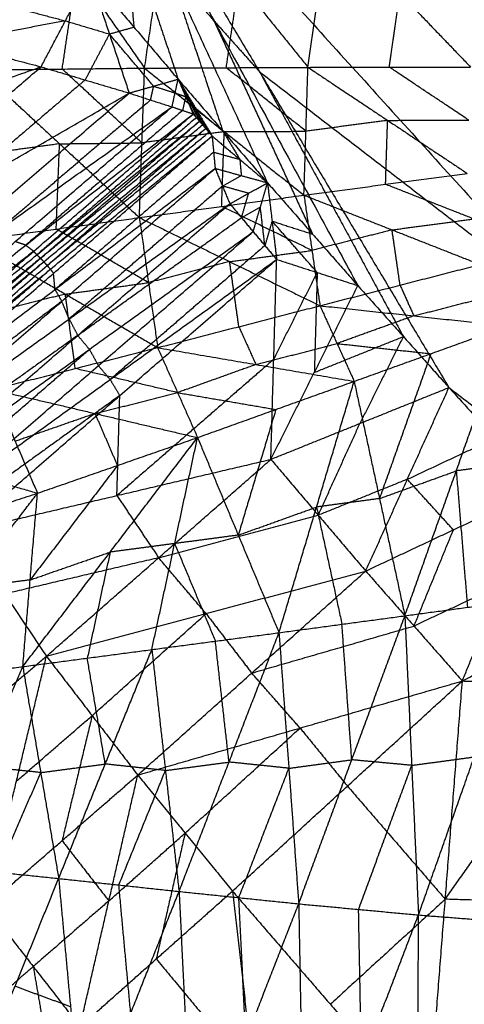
# Model space of a CAD drawing. Header units: millimetres. Extents: x -106 to 110, y -96 to 120.
# Tile 44 of 256: x -75.77 to -72.89, y -59.53 to -53.16. Entities that reach past the tile are written whole.
import ezdxf

# ---------------------------------------------------------------- set-up
doc = ezdxf.new("R2010")
doc.units = ezdxf.units.MM
doc.header["$MEASUREMENT"] = 0
doc.layers.add('Default', color=7, linetype='Continuous', true_color=0x000000)

msp = doc.modelspace()

# ---------------------------------------------------------------- linework, layer by layer
at = {"layer": 'Default'}
for points in [[(-75.4396, -51.4493, 12.0172), (-75.0904, -52.495, 12.2207), (-74.7412, -53.5408, 12.4242)], [(-75.4396, -51.4493, 12.0172), (-74.8011, -52.8301, 12.2207), (-74.1627, -54.211, 12.4242)], [(-75.4396, -51.4493, 12.0172), (-74.509, -53.1627, 12.2207), (-73.5784, -54.876, 12.4242)], [(-75.4396, -51.4493, 12.0172), (-74.2139, -53.4926, 12.2207), (-72.9883, -55.536, 12.4242)], [(-75.4396, -51.4493, 12.0172), (-72.1462, -55.083, 12.0172), (-68.8528, -58.7166, 12.0172)], [(-75.4396, -51.4493, 12.0172), (-69.8051, -52.7419, 10.5669), (-64.1707, -54.0345, 9.1165)], [(-75.8355, -52.2155, 7.4672), (-75.3969, -52.8422, 7.6886), (-74.9583, -53.4689, 7.91)], [(-74.9583, -53.4689, 7.91), (-74.8769, -52.9128, 7.622), (-74.7954, -52.3567, 7.3339)], [(-74.7954, -52.3567, 7.3339), (-74.3482, -52.9102, 7.5296), (-73.9009, -53.4638, 7.7253)], [(-75.0904, -52.495, 12.2207), (-75.0589, -52.8491, 12.3225), (-75.0274, -53.2032, 12.4242)], [(-73.9009, -53.4638, 7.7253), (-73.8327, -52.9862, 7.4809), (-73.7644, -52.5086, 7.2365)], [(-73.7644, -52.5086, 7.2365), (-73.3064, -52.9852, 7.403), (-72.8484, -53.4617, 7.5695)], [(-75.628, -53.4605, 12.7436), (-75.4709, -53.163, 12.5839), (-75.3137, -52.8656, 12.4242)], [(-75.4915, -53.4748, 8.0202), (-75.4442, -53.1585, 7.8544), (-75.3969, -52.8422, 7.6886)], [(-75.3137, -52.8656, 12.4242), (-75.0274, -53.2032, 12.4242), (-74.7412, -53.5408, 12.4242)], [(-75.3137, -52.8656, 12.4242), (-75.1859, -53.2479, 12.501), (-75.0582, -53.6302, 12.5778)], [(-75.3137, -52.8656, 12.4242), (-75.0274, -53.2032, 12.4242), (-74.7412, -53.5408, 12.4242)], [(-74.8011, -52.8301, 12.2207), (-74.6265, -53.353, 12.3225), (-74.4519, -53.8759, 12.4242)], [(-74.8011, -52.8301, 12.2207), (-74.6551, -52.9964, 12.2207), (-74.509, -53.1627, 12.2207)], [(-74.4296, -53.4663, 7.8177), (-74.3889, -53.1883, 7.6736), (-74.3482, -52.9102, 7.5296)], [(-76.0645, -53.0069, 12.7579), (-75.7677, -53.085, 12.6709), (-75.4709, -53.163, 12.5839)], [(-73.3746, -53.4627, 7.6474), (-73.3405, -53.224, 7.5252), (-73.3064, -52.9852, 7.403)], [(-76.8152, -53.1483, 13.0916), (-76.2216, -53.3044, 12.9176), (-75.628, -53.4605, 12.7436)], [(-75.4709, -53.163, 12.5839), (-75.8462, -53.2337, 12.7508), (-76.2216, -53.3044, 12.9176)], [(-75.4709, -53.163, 12.5839), (-75.3284, -53.2055, 12.5425), (-75.1859, -53.2479, 12.501)], [(-75.1859, -53.2479, 12.501), (-75.1067, -53.2255, 12.4626), (-75.0274, -53.2032, 12.4242)], [(-74.509, -53.1627, 12.2207), (-74.3615, -53.3276, 12.2207), (-74.2139, -53.4926, 12.2207)], [(-74.509, -53.1627, 12.2207), (-74.1898, -53.8531, 12.3225), (-73.8706, -54.5435, 12.4242)], [(-75.1859, -53.2479, 12.501), (-75.2645, -53.3966, 12.5808), (-75.3431, -53.5453, 12.6607)], [(-74.8997, -53.5855, 12.501), (-75.0428, -53.4167, 12.501), (-75.1859, -53.2479, 12.501)], [(-78.274, -54.3846, 13.7716), (-76.951, -53.9225, 13.2576), (-75.628, -53.4605, 12.7436)], [(-77.4459, -55.0149, 13.7213), (-76.537, -54.2377, 13.2324), (-75.628, -53.4605, 12.7436)], [(-75.628, -53.4605, 12.7436), (-75.3431, -53.5453, 12.6607), (-75.0582, -53.6302, 12.5778)], [(-76.0248, -53.4808, 8.1304), (-75.4915, -53.4748, 8.0202), (-74.9583, -53.4689, 7.91)], [(-76.0248, -53.4808, 8.1304), (-75.5084, -53.9585, 8.3974), (-74.9921, -54.4363, 8.6645)], [(-74.9752, -53.9526, 8.2872), (-75.2334, -53.7137, 8.1537), (-75.4915, -53.4748, 8.0202)], [(-74.9921, -54.4363, 8.6645), (-74.9752, -53.9526, 8.2872), (-74.9583, -53.4689, 7.91)], [(-74.9583, -53.4689, 7.91), (-74.4296, -53.4663, 7.8177), (-73.9009, -53.4638, 7.7253)], [(-74.9583, -53.4689, 7.91), (-74.4426, -53.8801, 8.1409), (-73.9269, -54.2913, 8.3719)], [(-73.9139, -53.8775, 8.0486), (-74.1717, -53.6719, 7.9331), (-74.4296, -53.4663, 7.8177)], [(-74.2139, -53.4926, 12.2207), (-73.7486, -54.3493, 12.3225), (-73.2833, -55.206, 12.4242)], [(-74.2139, -53.4926, 12.2207), (-73.1801, -54.2878, 12.1189), (-72.1462, -55.083, 12.0172)], [(-73.9269, -54.2913, 8.3719), (-73.9139, -53.8775, 8.0486), (-73.9009, -53.4638, 7.7253)], [(-73.9009, -53.4638, 7.7253), (-73.3746, -53.4627, 7.6474), (-72.8484, -53.4617, 7.5695)], [(-73.9009, -53.4638, 7.7253), (-73.3855, -53.8069, 7.9173), (-72.8701, -54.1501, 8.1093)], [(-72.8592, -53.8059, 7.8394), (-73.1169, -53.6343, 7.7434), (-73.3746, -53.4627, 7.6474)], [(-75.3431, -53.5453, 12.6607), (-75.7976, -53.9339, 12.9051), (-76.2521, -54.3225, 13.1495)], [(-75.0582, -53.6302, 12.5778), (-74.8997, -53.5855, 12.501), (-74.7412, -53.5408, 12.4242)], [(-74.9194, -53.675, 12.5385), (-74.9095, -53.6302, 12.5198), (-74.8997, -53.5855, 12.501)], [(-74.8997, -53.5855, 12.501), (-74.8303, -53.6079, 12.4814), (-74.7609, -53.6303, 12.4618)], [(-74.7806, -53.7197, 12.4993), (-74.7609, -53.6303, 12.4618), (-74.7412, -53.5408, 12.4242)], [(-74.7412, -53.5408, 12.4242), (-74.4519, -53.8759, 12.4242), (-74.1627, -54.211, 12.4242)], [(-74.7412, -53.5408, 12.4242), (-74.6925, -53.6533, 12.4428), (-74.6438, -53.7658, 12.4614)], [(-74.7412, -53.5408, 12.4242), (-74.6722, -53.6767, 12.4427), (-74.6032, -53.8126, 12.4613)], [(-74.7412, -53.5408, 12.4242), (-74.6519, -53.7002, 12.4427), (-74.5626, -53.8595, 12.4612)], [(-74.7412, -53.5408, 12.4242), (-74.6311, -53.7244, 12.4428), (-74.521, -53.908, 12.4613)], [(-74.7412, -53.5408, 12.4242), (-74.4519, -53.8759, 12.4242), (-74.1627, -54.211, 12.4242)], [(-77.4459, -55.0149, 13.7213), (-76.2521, -54.3225, 13.1495), (-75.0582, -53.6302, 12.5778)], [(-77.0225, -55.3148, 13.6944), (-76.0404, -54.4725, 13.1361), (-75.0582, -53.6302, 12.5778)], [(-75.0582, -53.6302, 12.5778), (-74.9194, -53.675, 12.5385), (-74.7806, -53.7197, 12.4993)], [(-74.7609, -53.6303, 12.4618), (-74.7267, -53.6418, 12.4523), (-74.6925, -53.6533, 12.4428)], [(-74.9194, -53.675, 12.5385), (-75.4105, -54.0961, 12.8177), (-75.9016, -54.5172, 13.0968)], [(-74.6925, -53.6533, 12.4428), (-74.7023, -53.698, 12.4616), (-74.7122, -53.7427, 12.4803)], [(-74.6925, -53.6533, 12.4428), (-74.6823, -53.665, 12.4428), (-74.6722, -53.6767, 12.4427)], [(-74.6235, -53.7892, 12.4613), (-74.658, -53.7212, 12.4521), (-74.6925, -53.6533, 12.4428)], [(-74.6722, -53.6767, 12.4427), (-74.662, -53.6884, 12.4427), (-74.6519, -53.7002, 12.4427)], [(-74.6519, -53.7002, 12.4427), (-74.6415, -53.7123, 12.4427), (-74.6311, -53.7244, 12.4428)], [(-74.6519, -53.7002, 12.4427), (-74.6174, -53.7681, 12.452), (-74.5829, -53.8361, 12.4612)], [(-77.0225, -55.3148, 13.6944), (-75.9016, -54.5172, 13.0968), (-74.7806, -53.7197, 12.4993)], [(-76.8108, -55.4634, 13.6817), (-75.7957, -54.5916, 13.0905), (-74.7806, -53.7197, 12.4993)], [(-76.8108, -55.4634, 13.6817), (-75.7273, -54.6146, 13.0715), (-74.6438, -53.7658, 12.4614)], [(-76.7083, -55.5419, 13.6764), (-75.676, -54.6538, 13.0689), (-74.6438, -53.7658, 12.4614)], [(-74.7122, -53.7427, 12.4803), (-75.2197, -54.1787, 12.7759), (-75.7273, -54.6146, 13.0715)], [(-74.7806, -53.7197, 12.4993), (-74.7122, -53.7427, 12.4803), (-74.6438, -53.7658, 12.4614)], [(-74.6438, -53.7658, 12.4614), (-74.6235, -53.7892, 12.4613), (-74.6032, -53.8126, 12.4613)], [(-74.6311, -53.7244, 12.4428), (-74.5864, -53.8041, 12.452), (-74.5418, -53.8838, 12.4612)], [(-74.6311, -53.7244, 12.4428), (-74.5415, -53.8002, 12.4335), (-74.4519, -53.8759, 12.4242)], [(-76.7083, -55.5419, 13.6764), (-75.6557, -54.6773, 13.0688), (-74.6032, -53.8126, 12.4613)], [(-76.6595, -55.5846, 13.6747), (-75.6313, -54.6986, 13.068), (-74.6032, -53.8126, 12.4613)], [(-74.6235, -53.7892, 12.4613), (-75.1396, -54.2332, 12.7651), (-75.6557, -54.6773, 13.0688)], [(-75.6313, -54.6986, 13.068), (-75.1071, -54.2673, 12.7646), (-74.5829, -53.8361, 12.4612)], [(-74.6032, -53.8126, 12.4613), (-74.5829, -53.8361, 12.4612), (-74.5626, -53.8595, 12.4612)], [(-73.3855, -53.8069, 7.9173), (-73.6497, -53.8422, 7.9829), (-73.9139, -53.8775, 8.0486)], [(-73.3985, -54.2207, 8.2406), (-73.392, -54.0138, 8.0789), (-73.3855, -53.8069, 7.9173)], [(-73.3855, -53.8069, 7.9173), (-73.1224, -53.8064, 7.8783), (-72.8592, -53.8059, 7.8394)], [(-76.6595, -55.5846, 13.6747), (-75.6111, -54.722, 13.068), (-74.5626, -53.8595, 12.4612)], [(-76.6144, -55.632, 13.6741), (-75.5885, -54.7458, 13.0677), (-74.5626, -53.8595, 12.4612)], [(-75.5885, -54.7458, 13.0677), (-75.0652, -54.3148, 12.7645), (-74.5418, -53.8838, 12.4612)], [(-74.4426, -53.8801, 8.1409), (-74.7089, -53.9163, 8.2141), (-74.9752, -53.9526, 8.2872)], [(-74.5626, -53.8595, 12.4612), (-74.5418, -53.8838, 12.4612), (-74.521, -53.908, 12.4613)], [(-74.4595, -54.3638, 8.5182), (-74.451, -54.1219, 8.3296), (-74.4426, -53.8801, 8.1409)], [(-74.4519, -53.8759, 12.4242), (-74.3969, -53.9677, 12.4335), (-74.3418, -54.0595, 12.4428)], [(-74.4426, -53.8801, 8.1409), (-74.1782, -53.8788, 8.0948), (-73.9139, -53.8775, 8.0486)], [(-76.6144, -55.632, 13.6741), (-75.5677, -54.77, 13.0677), (-74.521, -53.908, 12.4613)], [(-76.5743, -55.6861, 13.6739), (-75.5476, -54.7971, 13.0676), (-74.521, -53.908, 12.4613)], [(-75.5084, -53.9585, 8.3974), (-75.7776, -53.9955, 8.4789), (-76.0467, -54.0325, 8.5605)], [(-75.5304, -54.5103, 8.8275), (-75.5194, -54.2344, 8.6125), (-75.5084, -53.9585, 8.3974)], [(-75.5084, -53.9585, 8.3974), (-75.2418, -53.9556, 8.3423), (-74.9752, -53.9526, 8.2872)], [(-74.521, -53.908, 12.4613), (-74.5114, -54.0129, 12.4928), (-74.5019, -54.1177, 12.5242)], [(-74.521, -53.908, 12.4613), (-74.3418, -54.0595, 12.4428), (-74.1627, -54.211, 12.4242)], [(-74.5114, -54.0129, 12.4928), (-75.0248, -54.4574, 12.7959), (-75.5381, -54.9019, 13.0991)], [(-74.5114, -54.0129, 12.4928), (-74.4266, -54.0362, 12.4678), (-74.3418, -54.0595, 12.4428)], [(-74.3418, -54.0595, 12.4428), (-74.3371, -54.1119, 12.4585), (-74.3323, -54.1644, 12.4742)], [(-76.5743, -55.6861, 13.6739), (-75.5381, -54.9019, 13.0991), (-74.5019, -54.1177, 12.5242)], [(-76.4867, -55.8386, 13.6768), (-75.4943, -54.9782, 13.1005), (-74.5019, -54.1177, 12.5242)], [(-74.5019, -54.1177, 12.5242), (-74.4542, -54.2322, 12.5443), (-74.4065, -54.3466, 12.5643)], [(-74.5019, -54.1177, 12.5242), (-74.3323, -54.1644, 12.4742), (-74.1627, -54.211, 12.4242)], [(-73.9269, -54.2913, 8.3719), (-73.3985, -54.2207, 8.2406), (-72.8701, -54.1501, 8.1093)], [(-74.4542, -54.2322, 12.5443), (-74.3932, -54.1983, 12.5093), (-74.3323, -54.1644, 12.4742)], [(-74.4065, -54.3466, 12.5643), (-74.2846, -54.2788, 12.4943), (-74.1627, -54.211, 12.4242)], [(-74.2555, -54.5272, 12.5668), (-74.2091, -54.3691, 12.4955), (-74.1627, -54.211, 12.4242)], [(-74.1627, -54.211, 12.4242), (-73.8706, -54.5435, 12.4242), (-73.5784, -54.876, 12.4242)], [(-74.1627, -54.211, 12.4242), (-74.1331, -54.4589, 12.4966), (-74.1036, -54.7069, 12.5689)], [(-74.1627, -54.211, 12.4242), (-73.8706, -54.5435, 12.4242), (-73.5784, -54.876, 12.4242)], [(-72.8283, -54.445, 8.4625), (-73.1134, -54.3329, 8.3515), (-73.3985, -54.2207, 8.2406)], [(-74.4542, -54.2322, 12.5443), (-74.9504, -54.6624, 12.8324), (-75.4466, -55.0926, 13.1205)], [(-74.2846, -54.2788, 12.4943), (-74.3694, -54.2555, 12.5193), (-74.4542, -54.2322, 12.5443)], [(-74.331, -54.4369, 12.5655), (-74.3078, -54.3578, 12.5299), (-74.2846, -54.2788, 12.4943)], [(-76.4867, -55.8386, 13.6768), (-75.4466, -55.0926, 13.1205), (-74.4065, -54.3466, 12.5643)], [(-76.375, -56.0504, 13.6847), (-75.3908, -55.1985, 13.1245), (-74.4065, -54.3466, 12.5643)], [(-74.9921, -54.4363, 8.6645), (-74.4595, -54.3638, 8.5182), (-73.9269, -54.2913, 8.3719)], [(-74.4065, -54.3466, 12.5643), (-74.331, -54.4369, 12.5655), (-74.2555, -54.5272, 12.5668)], [(-73.9269, -54.2913, 8.3719), (-73.875, -54.6489, 8.7922), (-73.8231, -55.0065, 9.2125)], [(-73.9269, -54.2913, 8.3719), (-73.3567, -54.5156, 8.5938), (-72.7864, -54.7399, 8.8158)], [(-73.875, -54.6489, 8.7922), (-74.1672, -54.5063, 8.6552), (-74.4595, -54.3638, 8.5182)], [(-74.2091, -54.3691, 12.4955), (-74.2701, -54.403, 12.5305), (-74.331, -54.4369, 12.5655)], [(-74.1796, -54.617, 12.5678), (-74.1943, -54.493, 12.5317), (-74.2091, -54.3691, 12.4955)], [(-76.0687, -54.5843, 8.9906), (-75.5304, -54.5103, 8.8275), (-74.9921, -54.4363, 8.6645)], [(-75.3908, -55.1985, 13.1245), (-74.8609, -54.8177, 12.845), (-74.331, -54.4369, 12.5655)], [(-74.9921, -54.4363, 8.6645), (-74.9329, -54.8571, 9.1518), (-74.8737, -55.2778, 9.6392)], [(-74.9921, -54.4363, 8.6645), (-74.4076, -54.7214, 8.9385), (-73.8231, -55.0065, 9.2125)], [(-74.1331, -54.4589, 12.4966), (-74.1563, -54.538, 12.5322), (-74.1796, -54.617, 12.5678)], [(-74.1331, -54.4589, 12.4966), (-74.0018, -54.5012, 12.4604), (-73.8706, -54.5435, 12.4242)], [(-73.841, -54.7915, 12.4966), (-73.9871, -54.6252, 12.4966), (-74.1331, -54.4589, 12.4966)], [(-73.3567, -54.5156, 8.5938), (-73.0925, -54.4803, 8.5282), (-72.8283, -54.445, 8.4625)], [(-76.375, -56.0504, 13.6847), (-75.3153, -55.2888, 13.1257), (-74.2555, -54.5272, 12.5668)], [(-76.2587, -56.2616, 13.6942), (-75.2571, -55.3944, 13.1305), (-74.2555, -54.5272, 12.5668)], [(-74.9329, -54.8571, 9.1518), (-75.2316, -54.6837, 8.9897), (-75.5304, -54.5103, 8.8275)], [(-74.2555, -54.5272, 12.5668), (-74.1796, -54.617, 12.5678), (-74.1036, -54.7069, 12.5689)], [(-73.3567, -54.5156, 8.5938), (-73.6158, -54.5822, 8.693), (-73.875, -54.6489, 8.7922)], [(-73.3048, -54.8732, 9.0141), (-73.3307, -54.6944, 8.804), (-73.3567, -54.5156, 8.5938)], [(-76.0687, -54.5843, 8.9906), (-75.4712, -54.9311, 9.3149), (-74.8737, -55.2778, 9.6392)], [(-75.7273, -54.6146, 13.0715), (-75.7615, -54.6031, 13.081), (-75.7957, -54.5916, 13.0905)], [(-75.676, -54.6538, 13.0689), (-76.2178, -55.0783, 13.374), (-76.7596, -55.5027, 13.6791)], [(-75.7273, -54.6146, 13.0715), (-75.7017, -54.6342, 13.0702), (-75.676, -54.6538, 13.0689)], [(-75.6557, -54.6773, 13.0688), (-75.6659, -54.6655, 13.0689), (-75.676, -54.6538, 13.0689)], [(-74.1796, -54.617, 12.5678), (-74.6803, -55.0506, 12.8497), (-75.1811, -55.4842, 13.1316)], [(-74.4076, -54.7214, 8.9385), (-74.1413, -54.6851, 8.8653), (-73.875, -54.6489, 8.7922)], [(-75.6313, -54.6986, 13.068), (-76.1576, -55.1309, 13.3718), (-76.6839, -55.5632, 13.6756)], [(-76.637, -55.6083, 13.6744), (-76.124, -55.1652, 13.3712), (-75.6111, -54.722, 13.068)], [(-76.2587, -56.2616, 13.6942), (-75.1811, -55.4842, 13.1316), (-74.1036, -54.7069, 12.5689)], [(-76.1338, -56.4691, 13.7028), (-75.1187, -55.588, 13.1359), (-74.1036, -54.7069, 12.5689)], [(-75.6557, -54.6773, 13.0688), (-75.6435, -54.6879, 13.0684), (-75.6313, -54.6986, 13.068)], [(-75.6111, -54.722, 13.068), (-75.6212, -54.7103, 13.068), (-75.6313, -54.6986, 13.068)], [(-75.6111, -54.722, 13.068), (-75.5998, -54.7339, 13.0678), (-75.5885, -54.7458, 13.0677)], [(-74.4076, -54.7214, 8.9385), (-74.6702, -54.7892, 9.0452), (-74.9329, -54.8571, 9.1518)], [(-74.3484, -55.1422, 9.4258), (-74.378, -54.9318, 9.1822), (-74.4076, -54.7214, 8.9385)], [(-74.141, -56.0007, 13.0124), (-74.1223, -55.3538, 12.7906), (-74.1036, -54.7069, 12.5689)], [(-74.1036, -54.7069, 12.5689), (-73.841, -54.7915, 12.4966), (-73.5784, -54.876, 12.4242)], [(-76.5943, -55.6591, 13.674), (-76.081, -55.2146, 13.3709), (-75.5677, -54.77, 13.0677)], [(-75.5677, -54.77, 13.0677), (-75.5781, -54.7579, 13.0677), (-75.5885, -54.7458, 13.0677)], [(-75.5677, -54.77, 13.0677), (-75.5577, -54.7836, 13.0676), (-75.5476, -54.7971, 13.0676)], [(-75.5381, -54.9019, 13.0991), (-75.5429, -54.8495, 13.0833), (-75.5476, -54.7971, 13.0676)], [(-74.1223, -55.3538, 12.7906), (-73.9816, -55.0726, 12.6436), (-73.841, -54.7915, 12.4966)], [(-73.841, -54.7915, 12.4966), (-73.8503, -55.1149, 12.6074), (-73.8597, -55.4384, 12.7183)], [(-73.8231, -55.0065, 9.2125), (-73.3048, -54.8732, 9.0141), (-72.7864, -54.7399, 8.8158)], [(-75.4712, -54.9311, 9.3149), (-75.202, -54.8941, 9.2334), (-74.9329, -54.8571, 9.1518)], [(-75.5381, -54.9019, 13.0991), (-75.5162, -54.9401, 13.0998), (-75.4943, -54.9782, 13.1005)], [(-74.141, -56.0007, 13.0124), (-73.8597, -55.4384, 12.7183), (-73.5784, -54.876, 12.4242)], [(-73.5784, -54.876, 12.4242), (-73.2833, -55.206, 12.4242), (-72.9883, -55.536, 12.4242)], [(-73.5784, -54.876, 12.4242), (-73.2833, -55.206, 12.4242), (-72.9883, -55.536, 12.4242)], [(-73.3048, -54.8732, 9.0141), (-73.2602, -54.9727, 9.2006), (-73.2157, -55.0721, 9.3871)], [(-75.4943, -54.9782, 13.1005), (-76.0124, -55.3703, 13.3879), (-76.5305, -55.7624, 13.6754)], [(-75.4712, -54.9311, 9.3149), (-75.7378, -54.9987, 9.4288), (-76.0045, -55.0663, 9.5427)], [(-75.4466, -55.0926, 13.1205), (-75.4705, -55.0354, 13.1105), (-75.4943, -54.9782, 13.1005)], [(-75.407, -55.4131, 9.8671), (-75.4391, -55.1721, 9.591), (-75.4712, -54.9311, 9.3149)], [(-73.2157, -55.0721, 9.3871), (-72.9565, -55.0055, 9.2879), (-72.6973, -54.9388, 9.1887)], [(-74.8737, -55.2778, 9.6392), (-74.3484, -55.1422, 9.4258), (-73.8231, -55.0065, 9.2125)], [(-73.8231, -55.0065, 9.2125), (-73.7125, -55.2513, 9.655), (-73.6019, -55.496, 10.0974)], [(-73.8231, -55.0065, 9.2125), (-73.2157, -55.0721, 9.3871), (-72.6082, -55.1378, 9.5617)], [(-75.4466, -55.0926, 13.1205), (-75.4187, -55.1456, 13.1225), (-75.3908, -55.1985, 13.1245)], [(-73.2157, -55.0721, 9.3871), (-73.4641, -55.1617, 9.521), (-73.7125, -55.2513, 9.655)], [(-74.3484, -55.1422, 9.4258), (-74.2931, -55.2646, 9.6471), (-74.2378, -55.3869, 9.8683)], [(-73.6019, -55.496, 10.0974), (-73.105, -55.3169, 9.8296), (-72.6082, -55.1378, 9.5617)], [(-73.2737, -57.013, 9.1377), (-72.9409, -56.0754, 9.3497), (-72.6082, -55.1378, 9.5617)], [(-75.3908, -55.1985, 13.1245), (-75.9108, -55.5715, 13.4026), (-76.4309, -55.9445, 13.6807)], [(-75.3153, -55.2888, 13.1257), (-75.353, -55.2437, 13.1251), (-75.3908, -55.1985, 13.1245)], [(-73.8597, -55.4384, 12.7183), (-73.5715, -55.3222, 12.5713), (-73.2833, -55.206, 12.4242)], [(-73.2833, -55.206, 12.4242), (-73.424, -55.4872, 12.5713), (-73.5646, -55.7683, 12.7183)], [(-76.3168, -56.156, 13.6894), (-75.8161, -55.7224, 13.4076), (-75.3153, -55.2888, 13.1257)], [(-75.9403, -55.5484, 10.0949), (-75.407, -55.4131, 9.8671), (-74.8737, -55.2778, 9.6392)], [(-75.3153, -55.2888, 13.1257), (-75.2862, -55.3416, 13.1281), (-75.2571, -55.3944, 13.1305)], [(-74.8737, -55.2778, 9.6392), (-74.7446, -55.5689, 10.1504), (-74.6155, -55.8599, 10.6617)], [(-74.8737, -55.2778, 9.6392), (-74.2378, -55.3869, 9.8683), (-73.6019, -55.496, 10.0974)], [(-74.2378, -55.3869, 9.8683), (-73.9751, -55.3191, 9.7616), (-73.7125, -55.2513, 9.655)], [(-73.7125, -55.2513, 9.655), (-73.4088, -55.2841, 9.7423), (-73.105, -55.3169, 9.8296)], [(-74.1223, -55.3538, 12.7906), (-74.6298, -55.7943, 13.0741), (-75.1374, -56.2349, 13.3576)], [(-73.105, -55.3169, 9.8296), (-73.2714, -55.7857, 9.7236), (-73.4378, -56.2545, 9.6176)], [(-74.7446, -55.5689, 10.1504), (-75.0758, -55.491, 10.0087), (-75.407, -55.4131, 9.8671)], [(-75.1811, -55.4842, 13.1316), (-75.2191, -55.4393, 13.131), (-75.2571, -55.3944, 13.1305)], [(-74.2378, -55.3869, 9.8683), (-74.4912, -55.4779, 10.0094), (-74.7446, -55.5689, 10.1504)], [(-75.1811, -55.4842, 13.1316), (-75.1499, -55.5361, 13.1337), (-75.1187, -55.588, 13.1359)], [(-74.6155, -55.8599, 10.6617), (-74.1087, -55.678, 10.3795), (-73.6019, -55.496, 10.0974)], [(-74.0884, -57.1226, 9.6543), (-73.8451, -56.3093, 9.8759), (-73.6019, -55.496, 10.0974)], [(-73.6019, -55.496, 10.0974), (-73.4378, -56.2545, 9.6176), (-73.2737, -57.013, 9.1377)], [(-75.9403, -55.5484, 10.0949), (-75.7958, -55.8842, 10.6721), (-75.6514, -56.22, 11.2493)], [(-75.9403, -55.5484, 10.0949), (-75.2779, -55.7041, 10.3783), (-74.6155, -55.8599, 10.6617)], [(-74.141, -56.0007, 13.0124), (-73.5646, -55.7683, 12.7183), (-72.9883, -55.536, 12.4242)], [(-73.5273, -56.7236, 13.0263), (-73.2578, -56.1298, 12.7253), (-72.9883, -55.536, 12.4242)], [(-72.9883, -55.536, 12.4242), (-72.6903, -55.8633, 12.4242), (-72.3924, -56.1907, 12.4242)], [(-72.9883, -55.536, 12.4242), (-70.9205, -57.1263, 12.2207), (-68.8528, -58.7166, 12.0172)], [(-72.9883, -55.536, 12.4242), (-72.6903, -55.8633, 12.4242), (-72.3924, -56.1907, 12.4242)], [(-75.1187, -55.588, 13.1359), (-75.6574, -55.9767, 13.4172), (-76.1962, -56.3653, 13.6985)], [(-75.2779, -55.7041, 10.3783), (-75.0112, -55.6365, 10.2644), (-74.7446, -55.5689, 10.1504)], [(-75.1374, -56.2349, 13.3576), (-75.128, -55.9114, 13.2467), (-75.1187, -55.588, 13.1359)], [(-74.7446, -55.5689, 10.1504), (-74.4266, -55.6234, 10.265), (-74.1087, -55.678, 10.3795)], [(-74.1087, -55.678, 10.3795), (-74.2303, -56.0846, 10.2688), (-74.3519, -56.4912, 10.158)], [(-75.2779, -55.7041, 10.3783), (-75.5369, -55.7942, 10.5252), (-75.7958, -55.8842, 10.6721)], [(-75.1334, -56.0399, 10.9555), (-75.2057, -55.872, 10.6669), (-75.2779, -55.7041, 10.3783)], [(-77.0267, -55.8145, 10.5788), (-76.339, -56.0172, 10.914), (-75.6514, -56.22, 11.2493)], [(-73.8342, -56.3621, 13.0193), (-73.6994, -56.0652, 12.8688), (-73.5646, -55.7683, 12.7183)], [(-75.7466, -57.342, 10.7223), (-75.1811, -56.6009, 10.692), (-74.6155, -55.8599, 10.6617)], [(-75.6514, -56.22, 11.2493), (-75.1334, -56.0399, 10.9555), (-74.6155, -55.8599, 10.6617)], [(-74.9114, -57.2316, 10.1833), (-74.7635, -56.5458, 10.4225), (-74.6155, -55.8599, 10.6617)], [(-74.6155, -55.8599, 10.6617), (-74.3519, -56.4912, 10.158), (-74.0884, -57.1226, 9.6543)], [(-73.2578, -56.1298, 12.7253), (-72.9741, -55.9965, 12.5747), (-72.6903, -55.8633, 12.4242)], [(-76.1338, -56.4691, 13.7028), (-75.1374, -56.2349, 13.3576), (-74.141, -56.0007, 13.0124)], [(-75.5936, -57.2748, 13.7309), (-74.8673, -56.6377, 13.3717), (-74.141, -56.0007, 13.0124)], [(-74.141, -56.0007, 13.0124), (-73.8342, -56.3621, 13.0193), (-73.5273, -56.7236, 13.0263)], [(-75.1334, -56.0399, 10.9555), (-75.4162, -56.4104, 10.9706), (-75.699, -56.781, 10.9858)], [(-72.5359, -56.0206, 9.0986), (-72.7384, -56.048, 9.2242), (-72.9409, -56.0754, 9.3497)], [(-73.2578, -56.1298, 12.7253), (-73.546, -56.246, 12.8723), (-73.8342, -56.3621, 13.0193)], [(-73.4378, -56.2545, 9.6176), (-73.1894, -56.165, 9.4836), (-72.9409, -56.0754, 9.3497)], [(-72.9598, -56.4571, 12.7253), (-73.1088, -56.2935, 12.7253), (-73.2578, -56.1298, 12.7253)], [(-72.9409, -56.0754, 9.3497), (-72.9048, -56.5168, 9.1182), (-72.8687, -56.9582, 8.8866)], [(-73.5273, -56.7236, 13.0263), (-72.9598, -56.4571, 12.7253), (-72.3924, -56.1907, 12.4242)], [(-72.9017, -57.4351, 13.0363), (-72.647, -56.8129, 12.7303), (-72.3924, -56.1907, 12.4242)], [(-76.718, -56.57, 11.8581), (-76.1847, -56.395, 11.5537), (-75.6514, -56.22, 11.2493)], [(-76.5912, -57.4527, 11.2652), (-76.1213, -56.8363, 11.2572), (-75.6514, -56.22, 11.2493)], [(-75.7466, -57.342, 10.7223), (-75.699, -56.781, 10.9858), (-75.6514, -56.22, 11.2493)], [(-75.1374, -56.2349, 13.3576), (-75.0023, -56.4363, 13.3646), (-74.8673, -56.6377, 13.3717)], [(-73.4378, -56.2545, 9.6176), (-73.6415, -56.2819, 9.7467), (-73.8451, -56.3093, 9.8759)], [(-74.3519, -56.4912, 10.158), (-74.0985, -56.4003, 10.0169), (-73.8451, -56.3093, 9.8759)], [(-73.8451, -56.3093, 9.8759), (-73.7631, -56.6886, 9.636), (-73.681, -57.0678, 9.396)], [(-74.8673, -56.6377, 13.3717), (-74.3507, -56.4999, 13.1955), (-73.8342, -56.3621, 13.0193)], [(-76.1338, -56.4691, 13.7028), (-75.8637, -56.8719, 13.7169), (-75.5936, -57.2748, 13.7309)], [(-74.3519, -56.4912, 10.158), (-74.5577, -56.5185, 10.2903), (-74.7635, -56.5458, 10.4225)], [(-73.2145, -57.0794, 13.0313), (-73.0872, -56.7682, 12.8783), (-72.9598, -56.4571, 12.7253)], [(-74.7635, -56.5458, 10.4225), (-74.9723, -56.5733, 10.5572), (-75.1811, -56.6009, 10.692)], [(-74.7635, -56.5458, 10.4225), (-74.6317, -56.8614, 10.1707), (-74.4999, -57.1771, 9.9188)], [(-74.8673, -56.6377, 13.3717), (-75.3655, -56.7548, 13.5443), (-75.8637, -56.8719, 13.7169)], [(-75.699, -56.781, 10.9858), (-75.44, -56.6909, 10.8389), (-75.1811, -56.6009, 10.692)], [(-75.1811, -56.6009, 10.692), (-75.255, -56.9439, 10.5724), (-75.329, -57.2868, 10.4528)], [(-74.5604, -56.9992, 13.3786), (-74.7139, -56.8185, 13.3751), (-74.8673, -56.6377, 13.3717)], [(-75.5936, -57.2748, 13.7309), (-74.5604, -56.9992, 13.3786), (-73.5273, -56.7236, 13.0263)], [(-75.0025, -58.0439, 13.7471), (-74.2649, -57.3838, 13.3867), (-73.5273, -56.7236, 13.0263)], [(-73.5273, -56.7236, 13.0263), (-73.2145, -57.0794, 13.0313), (-72.9017, -57.4351, 13.0363)], [(-75.699, -56.781, 10.9858), (-75.9101, -56.8086, 11.1215), (-76.1213, -56.8363, 11.2572)], [(-72.647, -56.8129, 12.7303), (-72.9308, -56.9461, 12.8808), (-73.2145, -57.0794, 13.0313)], [(-72.9017, -57.4351, 13.0363), (-72.3462, -57.1376, 12.7303), (-71.7907, -56.8401, 12.4242)], [(-73.2737, -57.013, 9.1377), (-72.8687, -56.9582, 8.8866), (-72.4637, -56.9034, 8.6355)], [(-73.1854, -58.9493, 8.8603), (-72.8246, -57.9263, 8.7479), (-72.4637, -56.9034, 8.6355)], [(-75.298, -57.6594, 13.739), (-74.9292, -57.3293, 13.5588), (-74.5604, -56.9992, 13.3786)], [(-74.5604, -56.9992, 13.3786), (-74.4127, -57.1915, 13.3826), (-74.2649, -57.3838, 13.3867)], [(-74.0884, -57.1226, 9.6543), (-73.681, -57.0678, 9.396), (-73.2737, -57.013, 9.1377)], [(-73.9609, -58.8771, 9.3632), (-73.6173, -57.9451, 9.2505), (-73.2737, -57.013, 9.1377)], [(-73.2737, -57.013, 9.1377), (-73.2296, -57.9812, 8.999), (-73.1854, -58.9493, 8.8603)], [(-74.2649, -57.3838, 13.3867), (-73.7397, -57.2316, 13.209), (-73.2145, -57.0794, 13.0313)], [(-73.6173, -57.9451, 9.2505), (-73.6492, -57.5064, 9.3232), (-73.681, -57.0678, 9.396)], [(-74.9114, -57.2316, 10.1833), (-74.4999, -57.1771, 9.9188), (-74.0884, -57.1226, 9.6543)], [(-74.7351, -58.7971, 9.8723), (-74.4118, -57.9598, 9.7633), (-74.0884, -57.1226, 9.6543)], [(-74.0884, -57.1226, 9.6543), (-74.0247, -57.9999, 9.5088), (-73.9609, -58.8771, 9.3632)], [(-74.4118, -57.9598, 9.7633), (-74.4559, -57.5685, 9.8411), (-74.4999, -57.1771, 9.9188)], [(-76.5591, -58.0928, 13.8467), (-76.0763, -57.6838, 13.7888), (-75.5936, -57.2748, 13.7309)], [(-75.9819, -58.893, 13.8367), (-75.7878, -58.0839, 13.7838), (-75.5936, -57.2748, 13.7309)], [(-75.7466, -57.342, 10.7223), (-75.329, -57.2868, 10.4528), (-74.9114, -57.2316, 10.1833)], [(-75.5936, -57.2748, 13.7309), (-75.298, -57.6594, 13.739), (-75.0025, -58.0439, 13.7471)], [(-75.5144, -58.7131, 10.3872), (-75.2129, -57.9724, 10.2853), (-74.9114, -57.2316, 10.1833)], [(-74.9114, -57.2316, 10.1833), (-74.8233, -58.0143, 10.0278), (-74.7351, -58.7971, 9.8723)], [(-76.5912, -57.4527, 11.2652), (-76.1689, -57.3973, 10.9937), (-75.7466, -57.342, 10.7223)], [(-76.3011, -58.6317, 10.9053), (-76.0239, -57.9868, 10.8138), (-75.7466, -57.342, 10.7223)], [(-75.7466, -57.342, 10.7223), (-75.6305, -58.0275, 10.5547), (-75.5144, -58.7131, 10.3872)], [(-75.2129, -57.9724, 10.2853), (-75.271, -57.6296, 10.369), (-75.329, -57.2868, 10.4528)], [(-73.9521, -57.7395, 13.3917), (-74.1085, -57.5616, 13.3892), (-74.2649, -57.3838, 13.3867)], [(-75.0025, -58.0439, 13.7471), (-73.9521, -57.7395, 13.3917), (-72.9017, -57.4351, 13.0363)], [(-74.3894, -58.795, 13.7577), (-73.6455, -58.115, 13.397), (-72.9017, -57.4351, 13.0363)], [(-73.1225, -60.2601, 13.7691), (-73.0121, -58.8476, 13.4027), (-72.9017, -57.4351, 13.0363)], [(-73.0121, -58.8476, 13.4027), (-72.5273, -58.1536, 13.0665), (-72.0426, -57.4597, 12.7303)], [(-72.9017, -57.4351, 13.0363), (-72.0426, -57.4597, 12.7303), (-71.1834, -57.4842, 12.4242)], [(-73.1225, -60.2601, 13.7691), (-72.1529, -58.8721, 13.0967), (-71.1834, -57.4842, 12.4242)], [(-75.7878, -58.0839, 13.7838), (-75.5429, -57.8716, 13.7614), (-75.298, -57.6594, 13.739)], [(-75.298, -57.6594, 13.739), (-75.3951, -58.0639, 13.7654), (-75.4922, -58.4684, 13.7919)], [(-74.6959, -58.4194, 13.7524), (-74.324, -58.0795, 13.572), (-73.9521, -57.7395, 13.3917)], [(-73.9521, -57.7395, 13.3917), (-73.7988, -57.9273, 13.3944), (-73.6455, -58.115, 13.397)], [(-75.6305, -58.0275, 10.5547), (-75.4217, -58, 10.42), (-75.2129, -57.9724, 10.2853)], [(-74.8233, -58.0143, 10.0278), (-75.0181, -57.9934, 10.1565), (-75.2129, -57.9724, 10.2853)], [(-74.8233, -58.0143, 10.0278), (-74.6175, -57.9871, 9.8956), (-74.4118, -57.9598, 9.7633)], [(-74.0247, -57.9999, 9.5088), (-74.2182, -57.9798, 9.636), (-74.4118, -57.9598, 9.7633)], [(-74.0247, -57.9999, 9.5088), (-73.821, -57.9725, 9.3796), (-73.6173, -57.9451, 9.2505)], [(-73.2296, -57.9812, 8.999), (-73.4234, -57.9631, 9.1247), (-73.6173, -57.9451, 9.2505)], [(-73.5732, -58.9132, 9.1117), (-73.4014, -58.4472, 9.0554), (-73.2296, -57.9812, 8.999)], [(-73.2296, -57.9812, 8.999), (-73.0271, -57.9538, 8.8734), (-72.8246, -57.9263, 8.7479)], [(-75.6305, -58.0275, 10.5547), (-75.8272, -58.0072, 10.6843), (-76.0239, -57.9868, 10.8138)], [(-75.9819, -58.893, 13.8367), (-75.4922, -58.4684, 13.7919), (-75.0025, -58.0439, 13.7471)], [(-75.9078, -58.6724, 10.6463), (-75.7692, -58.35, 10.6005), (-75.6305, -58.0275, 10.5547)], [(-75.3762, -59.6727, 13.8262), (-75.1894, -58.8583, 13.7866), (-75.0025, -58.0439, 13.7471)], [(-75.1248, -58.7551, 10.1297), (-74.974, -58.3847, 10.0788), (-74.8233, -58.0143, 10.0278)], [(-75.0025, -58.0439, 13.7471), (-74.6959, -58.4194, 13.7524), (-74.3894, -58.795, 13.7577)], [(-74.348, -58.8371, 9.6177), (-74.1863, -58.4185, 9.5633), (-74.0247, -57.9999, 9.5088)], [(-73.6455, -58.115, 13.397), (-73.3288, -58.4813, 13.3999), (-73.0121, -58.8476, 13.4027)], [(-73.1225, -60.2601, 13.7691), (-71.8464, -59.1915, 13.0967), (-70.5704, -58.123, 12.4242)], [(-75.1894, -58.8583, 13.7866), (-74.9426, -58.6389, 13.7695), (-74.6959, -58.4194, 13.7524)], [(-74.6959, -58.4194, 13.7524), (-74.7894, -58.8266, 13.7722), (-74.8828, -59.2338, 13.792)], [(-75.4922, -58.4684, 13.7919), (-75.3408, -58.6634, 13.7893), (-75.1894, -58.8583, 13.7866)], [(-76.3011, -58.6317, 10.9053), (-75.9078, -58.6724, 10.6463), (-75.5144, -58.7131, 10.3872)], [(-76.0793, -60.1091, 11.0314), (-75.7969, -59.4111, 10.7093), (-75.5144, -58.7131, 10.3872)], [(-75.5144, -58.7131, 10.3872), (-75.4376, -59.5431, 10.4906), (-75.3608, -60.3731, 10.5939)], [(-75.5144, -58.7131, 10.3872), (-75.1248, -58.7551, 10.1297), (-74.7351, -58.7971, 9.8723)], [(-75.3762, -59.6727, 13.8262), (-74.8828, -59.2338, 13.792), (-74.3894, -58.795, 13.7577)], [(-75.3608, -60.3731, 10.5939), (-75.048, -59.5851, 10.2331), (-74.7351, -58.7971, 9.8723)], [(-75.048, -59.5851, 10.2331), (-75.0864, -59.1701, 10.1814), (-75.1248, -58.7551, 10.1297)], [(-74.7351, -58.7971, 9.8723), (-74.6902, -59.7139, 10.0153), (-74.6452, -60.6308, 10.1583)], [(-74.7351, -58.7971, 9.8723), (-74.348, -58.8371, 9.6177), (-73.9609, -58.8771, 9.3632)], [(-74.3894, -58.795, 13.7577), (-74.2529, -59.9933, 13.7792), (-74.1164, -61.1916, 13.8006)], [(-74.3894, -58.795, 13.7577), (-73.7559, -59.5275, 13.7634), (-73.1225, -60.2601, 13.7691)], [(-75.1894, -58.8583, 13.7866), (-75.4342, -59.0705, 13.8091), (-75.6791, -59.2828, 13.8315)], [(-74.3031, -59.754, 9.7607), (-74.3255, -59.2955, 9.6892), (-74.348, -58.8371, 9.6177)], [(-73.0121, -58.8476, 13.4027), (-73.384, -59.1876, 13.5831), (-73.7559, -59.5275, 13.7634)], [(-72.1529, -58.8721, 13.0967), (-72.5825, -58.8599, 13.2497), (-73.0121, -58.8476, 13.4027)], [(-75.9819, -58.893, 13.8367), (-75.6791, -59.2828, 13.8315), (-75.3762, -59.6727, 13.8262)], [(-74.6452, -60.6308, 10.1583), (-74.3031, -59.754, 9.7607), (-73.9609, -58.8771, 9.3632)], [(-73.9609, -58.8771, 9.3632), (-73.942, -59.8762, 9.5424), (-73.9231, -60.8753, 9.7217)], [(-73.9609, -58.8771, 9.3632), (-73.5732, -58.9132, 9.1117), (-73.1854, -58.9493, 8.8603)], [(-73.5543, -59.9123, 9.291), (-73.5637, -59.4128, 9.2014), (-73.5732, -58.9132, 9.1117)], [(-73.9231, -60.8753, 9.7217), (-73.5543, -59.9123, 9.291), (-73.1854, -58.9493, 8.8603)], [(-73.1935, -61.0989, 9.288), (-73.1894, -60.0241, 9.0741), (-73.1854, -58.9493, 8.8603)], [(-73.1854, -58.9493, 8.8603), (-72.7966, -58.9798, 8.6145), (-72.4078, -59.0102, 8.3687)], [(-73.1935, -61.0989, 9.288), (-72.8006, -60.0545, 8.8283), (-72.4078, -59.0102, 8.3687)], [(-74.8828, -59.2338, 13.792), (-74.5678, -59.6135, 13.7856), (-74.2529, -59.9933, 13.7792)], [(-75.8842, -59.4608, 13.7703), (-75.7817, -59.3718, 13.8009), (-75.6791, -59.2828, 13.8315)], [(-75.6791, -59.2828, 13.8315), (-75.6302, -59.5667, 13.7982), (-75.5814, -59.8507, 13.765)], [(-75.4376, -59.5431, 10.4906), (-75.6172, -59.4771, 10.5999), (-75.7969, -59.4111, 10.7093)]]:
    msp.add_open_spline(points, degree=2, dxfattribs=at)

doc.saveas('drawing.dxf')
